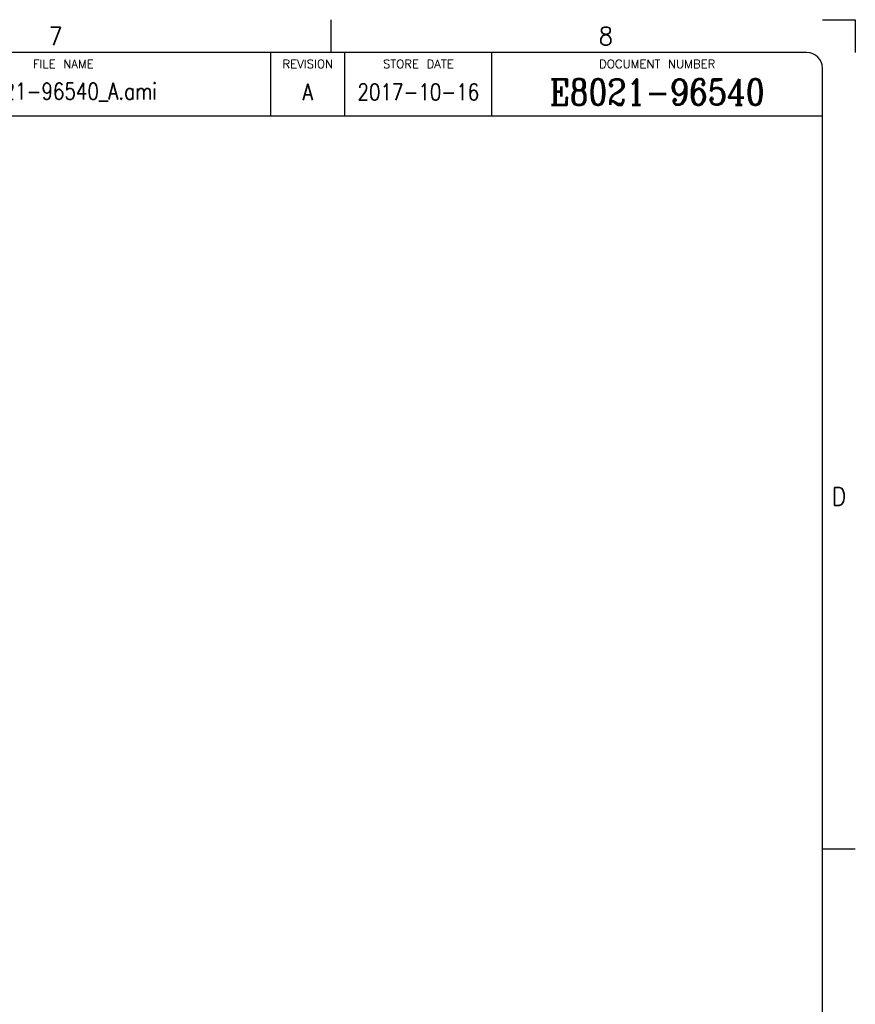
# Model space of a CAD drawing. Header units: inches. Extents: x 155 to 996, y 103 to 697.
# Tile 81 of 81: x 834 to 996, y 507 to 697. Entities that reach past the tile are written whole.
import ezdxf

# ---------------------------------------------------------------- set-up
doc = ezdxf.new("R2010")
doc.units = ezdxf.units.IN
doc.layers.add('1', color=7, linetype='Continuous')
doc.styles.add('CONVERTER_13', font='complex.shx', dxfattribs={"width": 0.855})
doc.styles.add('CONVERTER_14', font='txt.shx', dxfattribs={"width": 0.81})
doc.styles.add('CONVERTER_15', font='txt.shx', dxfattribs={"width": 0.9})
doc.styles.add('CONVERTER_16', font='txt.shx', dxfattribs={"width": 1.035})

# ---------------------------------------------------------------- blocks, each defined once
blk = doc.blocks.new('Drawing_Grid_Zones__53', base_point=(160.89, 109.68))
at = {"layer": '1', "color": 4, "linetype": 'Continuous'}
for p, q in [((894.13, 697.33), (894.13, 690.98)), ((989.19, 697.33), (995.54, 697.33)), ((995.54, 697.33), (995.54, 690.98)), ((995.54, 536.86), (989.19, 536.86))]:
    blk.add_line(p, q, dxfattribs=at)
at = {"layer": '1', "color": 4, "char_height": 3.5, "attachment_point": 5, "line_spacing_factor": 1.080432, "style": 'CONVERTER_15'}
for s, insert in [('7', (840.95, 694.16)), ('8', (947.31, 694.16)), ('D', (992.37, 605.12))]:
    blk.add_mtext(s, dxfattribs=dict(at, insert=insert))
blk = doc.blocks.new('A1_Size_Advantest_Frame__54', base_point=(160.89, 109.68))
at = {"color": 7, "linetype": 'Continuous'}
for p, q in [((925.29, 678.74), (925.29, 690.98)), ((792.11, 678.74), (989.19, 678.74))]:
    blk.add_line(p, q, dxfattribs=at)
at = {"layer": '1', "color": 7, "linetype": 'Continuous'}
for p, q in [((986.19, 690.98), (163.89, 690.98)), ((989.19, 112.68), (989.19, 687.98))]:
    blk.add_line(p, q, dxfattribs=at)
at = {"layer": '1', "color": 4, "linetype": 'Continuous'}
for p, q in [((882.54, 678.74), (882.54, 690.98)), ((896.82, 678.74), (896.82, 690.98))]:
    blk.add_line(p, q, dxfattribs=at)
at = {"layer": '1', "color": 7, "linetype": 'Continuous'}
blk.add_arc((986.19, 687.98), 3, 0, 90, dxfattribs=at)
at = {"layer": '1'}
blk.add_blockref('Drawing_Grid_Zones__53', (160.89, 109.68), dxfattribs=at)
at = {"color": 4}
for s, insert, char_height, attachment_point, line_spacing_factor, style in [('FILE NAME', (842.41, 689.57), 1.6, 2, 1.12545, 'CONVERTER_16'), ('REVISION', (889.68, 689.57), 1.6, 2, 1.12545, 'CONVERTER_16'), ('STORE DATE', (911.06, 689.57), 1.6, 2, 1.12545, 'CONVERTER_16'), ('DOCUMENT NUMBER', (957.24, 689.57), 1.6, 2, 1.12545, 'CONVERTER_16'), ('E8021-96540_A.ami', (842.41, 683.34), 3.2, 5, 1.020408, 'CONVERTER_14'), ('2017-10-16', (911.06, 683.34), 3.2, 5, 1.020408, 'CONVERTER_14')]:
    blk.add_mtext(s, dxfattribs=dict(at, insert=insert, char_height=char_height, attachment_point=attachment_point, line_spacing_factor=line_spacing_factor, style=style))
at = {"color": 3, "insert": (957.24, 683.34), "char_height": 5, "attachment_point": 5, "line_spacing_factor": 1.020408, "style": 'CONVERTER_13'}
blk.add_mtext('E8021-96540', dxfattribs=at)
at = {"layer": '1', "color": 4, "insert": (889.68, 683.34), "char_height": 3.2, "attachment_point": 5, "line_spacing_factor": 1.020408, "style": 'CONVERTER_14'}
blk.add_mtext('A', dxfattribs=at)

msp = doc.modelspace()

# ---------------------------------------------------------------- block references
msp.add_blockref('A1_Size_Advantest_Frame__54', (160.89, 109.68))

doc.saveas('drawing.dxf')
